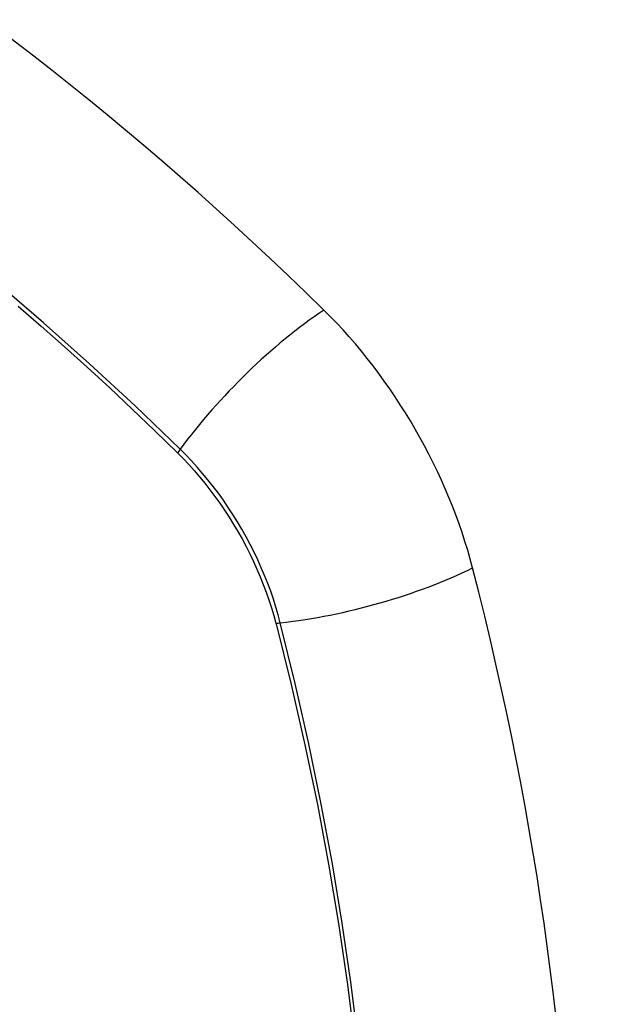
# Model space of a CAD drawing. Header units: inches. Extents: x 20 to 506, y 54 to 236.
# Tile 213 of 245: x 467.033 to 467.336, y 207.718 to 208.227. Entities that reach past the tile are written whole.
import ezdxf

# ---------------------------------------------------------------- set-up
doc = ezdxf.new("R2010")
doc.units = ezdxf.units.IN
doc.header["$MEASUREMENT"] = 0
doc.layers.add('Visible Edges(ANSI)', color=7, linetype='Continuous', lineweight=25)
doc.layers.add('Visible Tangent Edges(ANSI)', color=7, linetype='Continuous', lineweight=25)

msp = doc.modelspace()

# ---------------------------------------------------------------- linework, layer by layer
at = {"layer": 'Visible Edges(ANSI)'}
for centre, major_axis, start_param, end_param in [((466.88723, 207.25042), (-0.64961, 1.12515), 5.161526, 5.834048), ((467.14902, 207.96411), (0.08858, -0.15343), 1.121659, 2.019933), ((466.40005, 208.09424), (-0.64961, 1.12515), 3.59073, 4.263252)]:
    msp.add_ellipse(centre, major_axis=major_axis, ratio=0.57735, start_param=start_param, end_param=end_param, dxfattribs=at)
at = {"layer": 'Visible Tangent Edges(ANSI)'}
for p, q in [((467.11449, 208.00328), (467.11482, 208.00295)), ((467.16556, 207.91508), (467.16568, 207.91462))]:
    msp.add_line(p, q, dxfattribs=at)
at = {"layer": 'Visible Tangent Edges(ANSI)', "flags": 128}
for points in [[(467.11607, 208.00489), (467.09278, 208.02724), (467.06924, 208.04901), (467.04547, 208.07015), (467.02151, 208.09065), (466.99737, 208.11048), (466.97309, 208.12961), (466.9487, 208.14802), (466.92422, 208.1657), (466.89969, 208.18261), (466.87513, 208.19875), (466.85059, 208.21409), (466.82607, 208.22863)], [(467.03237, 208.07883), (467.04427, 208.0685), (467.05612, 208.05801), (467.06792, 208.04737), (467.07965, 208.03657), (467.09132, 208.02562), (467.10288, 208.01459), (467.11449, 208.00328)], [(467.16785, 207.91519), (467.16678, 207.91925), (467.16559, 207.92332), (467.16429, 207.9274), (467.16288, 207.93148), (467.16137, 207.93555), (467.15975, 207.93962), (467.15802, 207.94368), (467.1562, 207.94771), (467.15428, 207.95171), (467.15227, 207.95569), (467.15017, 207.95962), (467.14798, 207.96351), (467.14571, 207.96736), (467.14335, 207.97115), (467.14091, 207.97487), (467.1384, 207.97854), (467.13582, 207.98213), (467.13317, 207.98565), (467.13046, 207.98908), (467.12768, 207.99243), (467.12485, 207.99569), (467.12197, 207.99886), (467.11904, 208.00192), (467.11607, 208.00489)], [(467.11482, 208.00295), (467.11772, 208.00002), (467.12057, 207.99699), (467.12337, 207.99387), (467.12613, 207.99066), (467.12883, 207.98737), (467.13147, 207.98399), (467.13405, 207.98054), (467.13657, 207.97702), (467.13902, 207.97344), (467.14139, 207.96979), (467.14369, 207.96608), (467.14592, 207.96232), (467.14806, 207.95852), (467.15012, 207.95467), (467.15209, 207.95079), (467.15397, 207.94688), (467.15577, 207.94294), (467.15746, 207.93898), (467.15906, 207.935), (467.16057, 207.93101), (467.16197, 207.92702), (467.16327, 207.92303), (467.16447, 207.91905), (467.16556, 207.91508)], [(467.16568, 207.91462), (467.17345, 207.88337), (467.18057, 207.85224), (467.18704, 207.82127), (467.19284, 207.79048), (467.19798, 207.75989), (467.20245, 207.72954), (467.20623, 207.69944)], [(467.20805, 207.69942), (467.2043, 207.7296), (467.19989, 207.76002), (467.1948, 207.79069), (467.18905, 207.82157), (467.18264, 207.85262), (467.17557, 207.88384), (467.16785, 207.91519)]]:
    msp.add_lwpolyline(points, dxfattribs=at)
at = {"layer": 'Visible Tangent Edges(ANSI)'}
for centre, major_axis, ratio, start_param, end_param in [((466.78149, 207.75192), (-0.17318, 0.29996), 0.57735, 5.05527, 10.652693), ((467.1746, 208.00906), (-0.08271, -0.08432), 0.354513, 4.18549, 5.093849), ((467.12095, 208.00523), (-0.00686, -0.00706), 0.356312, 5.09202, 5.355727), ((467.20074, 207.9638), (-0.11437, -0.02947), 0.354513, 1.189336, 2.097696), ((467.17059, 207.91924), (-0.00954, -0.00241), 0.356312, 0.927458, 1.191165)]:
    msp.add_ellipse(centre, major_axis=major_axis, ratio=ratio, start_param=start_param, end_param=end_param, dxfattribs=at)
msp.add_ellipse((466.78208, 207.75226), major_axis=(0.17111, -0.29637), ratio=0.57735, dxfattribs=at)

doc.saveas('drawing.dxf')
